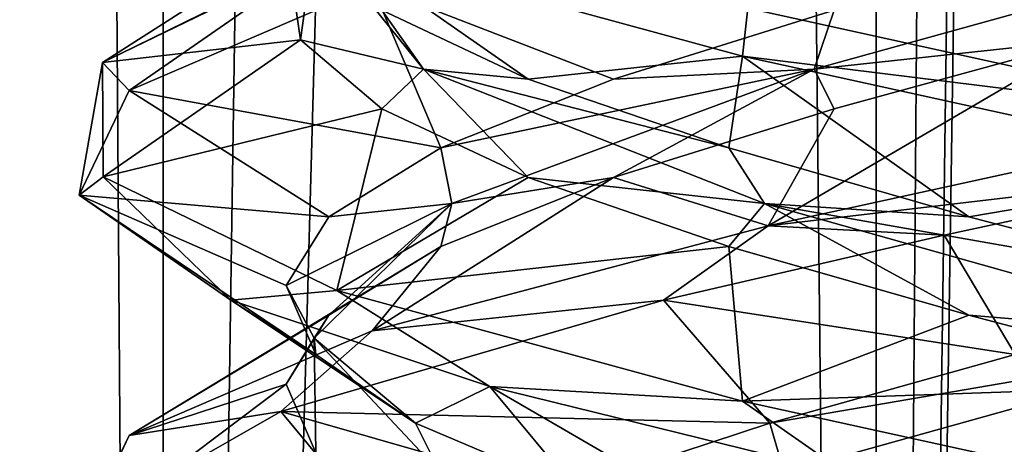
# Model space of a CAD drawing. Header units: millimetres. Extents: x -36.5 to 36.5, y -8.8 to 41.6.
# Tile 86 of 256: x -1.6 to -0.3, y 2.8 to 3.3. Entities that reach past the tile are written whole.
import ezdxf

# ---------------------------------------------------------------- set-up
doc = ezdxf.new("R2010")
doc.units = ezdxf.units.MM
doc.header["$LTSCALE"] = 65.185185
for name, color, linetype in [('12', 7, 'CONTINUOUS'), ('13', 7, 'CONTINUOUS'), ('14', 7, 'CONTINUOUS'), ('15', 7, 'CONTINUOUS'), ('16', 7, 'CONTINUOUS'), ('166', 7, 'CONTINUOUS'), ('173', 7, 'CONTINUOUS'), ('174', 7, 'CONTINUOUS'), ('175', 7, 'CONTINUOUS'), ('176', 7, 'CONTINUOUS'), ('177', 7, 'CONTINUOUS'), ('187', 7, 'CONTINUOUS'), ('188', 7, 'CONTINUOUS'), ('189', 7, 'CONTINUOUS'), ('199', 7, 'CONTINUOUS'), ('218', 7, 'CONTINUOUS'), ('219', 7, 'CONTINUOUS'), ('221', 7, 'CONTINUOUS'), ('222', 7, 'CONTINUOUS'), ('26', 7, 'CONTINUOUS'), ('27', 7, 'CONTINUOUS'), ('28', 7, 'CONTINUOUS'), ('38', 7, 'CONTINUOUS'), ('5', 7, 'CONTINUOUS'), ('548', 7, 'CONTINUOUS'), ('553', 7, 'CONTINUOUS'), ('57', 7, 'CONTINUOUS'), ('58', 7, 'CONTINUOUS'), ('60', 7, 'CONTINUOUS'), ('61', 7, 'CONTINUOUS')]:
    doc.layers.add(name, color=color, linetype=linetype)

msp = doc.modelspace()

# ---------------------------------------------------------------- linework, layer by layer
at = {"layer": '12', "color": 7, "linetype": 'CONTINUOUS'}
msp.add_3dface([(-0.8591, 2.7275, 10.1207), (-1.0334, 2.7521, 10.4034), (-1.0647, 2.8146, 10.3853), (-0.8591, 2.7275, 10.1207)], dxfattribs=at)
at = {"layer": '13', "color": 7, "linetype": 'CONTINUOUS'}
for points in [[(-1.299, 2.9708, 10.25), (-0.9703, 2.8614, 9.8561), (-1.0647, 2.8146, 10.3853), (-1.299, 2.9708, 10.25)], [(-0.9703, 2.8614, 9.8561), (-0.8591, 2.7275, 10.1207), (-1.0647, 2.8146, 10.3853), (-0.9703, 2.8614, 9.8561)], [(-0.9703, 2.8614, 9.8561), (-0.5165, 2.7494, 9.5917), (-0.5898, 2.6405, 9.9213), (-0.9703, 2.8614, 9.8561)], [(-0.9703, 2.8614, 9.8561), (-0.5898, 2.6405, 9.9213), (-0.8591, 2.7275, 10.1207), (-0.9703, 2.8614, 9.8561)]]:
    msp.add_3dface(points, dxfattribs=at)
at = {"layer": '14', "color": 7, "linetype": 'CONTINUOUS'}
for points in [[(-0.6168, 3.0651, 12.3673), (0, 3.2, 12.5), (-0.2135, 3.3007, 12.2107), (-0.6168, 3.0651, 12.3673)], [(-0.5334, 3.2134, 12.1076), (-0.6168, 3.0651, 12.3673), (-0.2135, 3.3007, 12.2107), (-0.5334, 3.2134, 12.1076)], [(-0.8135, 3.1261, 11.9218), (-0.6168, 3.0651, 12.3673), (-0.5334, 3.2134, 12.1076), (-0.8135, 3.1261, 11.9218)], [(-1.1199, 2.9317, 11.9979), (-0.6168, 3.0651, 12.3673), (-0.8135, 3.1261, 11.9218), (-1.1199, 2.9317, 11.9979)], [(-1.0327, 3.0388, 11.667), (-1.1199, 2.9317, 11.9979), (-0.8135, 3.1261, 11.9218), (-1.0327, 3.0388, 11.667)], [(-1.4281, 2.7989, 11.4588), (-1.1199, 2.9317, 11.9979), (-1.0327, 3.0388, 11.667), (-1.4281, 2.7989, 11.4588)], [(-1.1747, 2.9515, 11.3624), (-1.4281, 2.7989, 11.4588), (-1.0327, 3.0388, 11.667), (-1.1747, 2.9515, 11.3624)], [(-1.229, 2.8642, 11.0306), (-1.4281, 2.7989, 11.4588), (-1.1747, 2.9515, 11.3624), (-1.229, 2.8642, 11.0306)], [(-1.4915, 2.6662, 10.8409), (-1.4281, 2.7989, 11.4588), (-1.229, 2.8642, 11.0306), (-1.4915, 2.6662, 10.8409)], [(-1.1914, 2.7769, 10.6966), (-1.4915, 2.6662, 10.8409), (-1.229, 2.8642, 11.0306), (-1.1914, 2.7769, 10.6966)]]:
    msp.add_3dface(points, dxfattribs=at)
at = {"layer": '15', "color": 7, "linetype": 'CONTINUOUS'}
for points in [[(-0.5585, 3.2637, 12.0545), (-0.2135, 3.3007, 12.2107), (0.0581, 3.4343, 12.1919), (-0.5585, 3.2637, 12.0545)], [(-0.5585, 3.2637, 12.0545), (0.0581, 3.4343, 12.1919), (-0.5334, 3.3384, 12.1076), (-0.5585, 3.2637, 12.0545)], [(-0.8135, 3.2511, 11.9218), (-0.5585, 3.2637, 12.0545), (-0.5334, 3.3384, 12.1076), (-0.8135, 3.2511, 11.9218)], [(-0.5334, 3.2134, 12.1076), (-0.2135, 3.3007, 12.2107), (-0.5585, 3.2637, 12.0545), (-0.5334, 3.2134, 12.1076)], [(-1.0186, 3.0932, 11.6216), (-0.5585, 3.2637, 12.0545), (-1.0327, 3.1638, 11.667), (-1.0186, 3.0932, 11.6216)], [(-1.0327, 3.1638, 11.667), (-0.5585, 3.2637, 12.0545), (-0.8135, 3.2511, 11.9218), (-1.0327, 3.1638, 11.667)], [(-1.0186, 3.0932, 11.6216), (-0.8135, 3.1261, 11.9218), (-0.5585, 3.2637, 12.0545), (-1.0186, 3.0932, 11.6216)], [(-0.8135, 3.1261, 11.9218), (-0.5334, 3.2134, 12.1076), (-0.5585, 3.2637, 12.0545), (-0.8135, 3.1261, 11.9218)], [(-1.1747, 3.0765, 11.3624), (-1.0186, 3.0932, 11.6216), (-1.0327, 3.1638, 11.667), (-1.1747, 3.0765, 11.3624)], [(-1.0327, 3.0388, 11.667), (-0.8135, 3.1261, 11.9218), (-1.0186, 3.0932, 11.6216), (-1.0327, 3.0388, 11.667)], [(-1.1932, 2.9226, 11.0145), (-1.0186, 3.0932, 11.6216), (-1.229, 2.9892, 11.0306), (-1.1932, 2.9226, 11.0145)], [(-1.229, 2.9892, 11.0306), (-1.0186, 3.0932, 11.6216), (-1.1747, 3.0765, 11.3624), (-1.229, 2.9892, 11.0306)], [(-1.1932, 2.9226, 11.0145), (-1.1747, 2.9515, 11.3624), (-1.0186, 3.0932, 11.6216), (-1.1932, 2.9226, 11.0145)], [(-1.1747, 2.9515, 11.3624), (-1.0327, 3.0388, 11.667), (-1.0186, 3.0932, 11.6216), (-1.1747, 2.9515, 11.3624)], [(-1.1914, 2.9019, 10.6966), (-1.1932, 2.9226, 11.0145), (-1.229, 2.9892, 11.0306), (-1.1914, 2.9019, 10.6966)], [(-1.229, 2.8642, 11.0306), (-1.1747, 2.9515, 11.3624), (-1.1932, 2.9226, 11.0145), (-1.229, 2.8642, 11.0306)], [(-1.1914, 2.7769, 10.6966), (-1.229, 2.8642, 11.0306), (-1.1932, 2.9226, 11.0145), (-1.1914, 2.7769, 10.6966)], [(-1.0647, 2.8146, 10.3853), (-1.0334, 2.7521, 10.4034), (-1.1932, 2.9226, 11.0145), (-1.0647, 2.8146, 10.3853)], [(-1.0334, 2.7521, 10.4034), (-1.1914, 2.7769, 10.6966), (-1.1932, 2.9226, 11.0145), (-1.0334, 2.7521, 10.4034)], [(-1.0647, 2.8146, 10.3853), (-1.1932, 2.9226, 11.0145), (-1.1914, 2.9019, 10.6966), (-1.0647, 2.8146, 10.3853)]]:
    msp.add_3dface(points, dxfattribs=at)
at = {"layer": '16', "color": 7, "linetype": 'CONTINUOUS'}
for points in [[(-1.1199, 3.3692, 11.9979), (-1.4281, 3.2364, 11.4588), (-1.0327, 3.1638, 11.667), (-1.1199, 3.3692, 11.9979)], [(-1.1199, 3.3692, 11.9979), (-1.0327, 3.1638, 11.667), (-0.8135, 3.2511, 11.9218), (-1.1199, 3.3692, 11.9979)], [(-1.1199, 3.3692, 11.9979), (-0.8135, 3.2511, 11.9218), (-0.5334, 3.3384, 12.1076), (-1.1199, 3.3692, 11.9979)], [(-1.4281, 3.2364, 11.4588), (-1.4915, 3.1037, 10.8409), (-1.1747, 3.0765, 11.3624), (-1.4281, 3.2364, 11.4588)], [(-1.4281, 3.2364, 11.4588), (-1.1747, 3.0765, 11.3624), (-1.0327, 3.1638, 11.667), (-1.4281, 3.2364, 11.4588)], [(-1.4915, 3.1037, 10.8409), (-1.299, 2.9708, 10.25), (-1.1914, 2.9019, 10.6966), (-1.4915, 3.1037, 10.8409)], [(-1.4915, 3.1037, 10.8409), (-1.1914, 2.9019, 10.6966), (-1.229, 2.9892, 11.0306), (-1.4915, 3.1037, 10.8409)], [(-1.4915, 3.1037, 10.8409), (-1.229, 2.9892, 11.0306), (-1.1747, 3.0765, 11.3624), (-1.4915, 3.1037, 10.8409)], [(-1.299, 2.9708, 10.25), (-1.0647, 2.8146, 10.3853), (-1.1914, 2.9019, 10.6966), (-1.299, 2.9708, 10.25)]]:
    msp.add_3dface(points, dxfattribs=at)
at = {"layer": '166', "color": 7, "linetype": 'CONTINUOUS'}
for points in [[(-1.4619, 3.2719, -10.6642), (-1.4281, 3.2364, -10.5412), (-1.1707, 3.415, -10.0622), (-1.4619, 3.2719, -10.6642)], [(-1.4281, 3.2364, -10.5412), (-1.1199, 3.3692, -10.0021), (-1.1707, 3.415, -10.0622), (-1.4281, 3.2364, -10.5412)], [(-0.6496, 3.2801, -12.352), (-1.1644, 3.4204, -11.9456), (-0.6427, 3.341, -12.3553), (-0.6496, 3.2801, -12.352)], [(0, 3.2, -12.5), (-0.6496, 3.2801, -12.352), (-0.6427, 3.341, -12.3553), (0, 3.2, -12.5)], [(0, 3.1375, -12.5), (-0.6496, 3.2801, -12.352), (0, 3.2, -12.5), (0, 3.1375, -12.5)], [(-1.4915, 3.1037, -11.1591), (-1.4281, 3.2364, -10.5412), (-1.4619, 3.2719, -10.6642), (-1.4915, 3.1037, -11.1591)], [(-1.461, 3.1273, -11.3397), (-1.4915, 3.1037, -11.1591), (-1.4619, 3.2719, -10.6642), (-1.461, 3.1273, -11.3397)], [(0, 3.2, -9.5), (-0.6168, 3.0651, -9.6327), (0, 3.1375, -9.5), (0, 3.2, -9.5)], [(0, 3.1375, -9.5), (-0.6168, 3.0651, -9.6327), (-0.3936, 3.053, -9.5526), (0, 3.1375, -9.5)], [(-1.299, 2.9708, -11.75), (-1.4915, 3.1037, -11.1591), (-1.461, 3.1273, -11.3397), (-1.299, 2.9708, -11.75)], [(-1.1644, 2.9829, -11.9456), (-1.299, 2.9708, -11.75), (-1.461, 3.1273, -11.3397), (-1.1644, 2.9829, -11.9456)], [(-0.6168, 3.0651, -9.6327), (-1.1199, 2.9317, -10.0021), (-0.75, 2.9708, -9.701), (-0.6168, 3.0651, -9.6327)], [(-0.3936, 3.053, -9.5526), (-0.6168, 3.0651, -9.6327), (-0.75, 2.9708, -9.701), (-0.3936, 3.053, -9.5526)], [(-0.9703, 2.8614, -12.1439), (-1.299, 2.9708, -11.75), (-1.1644, 2.9829, -11.9456), (-0.9703, 2.8614, -12.1439)], [(-0.6496, 2.8426, -12.352), (-0.9703, 2.8614, -12.1439), (-1.1644, 2.9829, -11.9456), (-0.6496, 2.8426, -12.352)], [(-0.75, 2.9708, -9.701), (-1.1199, 2.9317, -10.0021), (-1.2355, 2.8294, -10.1494), (-0.75, 2.9708, -9.701)], [(-1.1199, 2.9317, -10.0021), (-1.4281, 2.7989, -10.5412), (-1.2355, 2.8294, -10.1494), (-1.1199, 2.9317, -10.0021)], [(-0.5165, 2.7494, -12.4083), (-0.9703, 2.8614, -12.1439), (-0.6496, 2.8426, -12.352), (-0.5165, 2.7494, -12.4083)], [(0, 2.7, -12.5), (-0.5165, 2.7494, -12.4083), (-0.6496, 2.8426, -12.352), (0, 2.7, -12.5)], [(-1.2355, 2.8294, -10.1494), (-1.4281, 2.7989, -10.5412), (-1.4797, 2.6899, -10.7542), (-1.2355, 2.8294, -10.1494)], [(-1.4281, 2.7989, -10.5412), (-1.4915, 2.6662, -11.1591), (-1.4797, 2.6899, -10.7542), (-1.4281, 2.7989, -10.5412)]]:
    msp.add_3dface(points, dxfattribs=at)
at = {"layer": '173', "color": 7, "linetype": 'CONTINUOUS'}
msp.add_3dface([(-0.8591, 2.7275, -11.8793), (-1.0334, 2.7521, -11.5966), (-1.0647, 2.8146, -11.6147), (-0.8591, 2.7275, -11.8793)], dxfattribs=at)
at = {"layer": '174', "color": 7, "linetype": 'CONTINUOUS'}
for points in [[(-1.299, 2.9708, -11.75), (-0.9703, 2.8614, -12.1439), (-1.0647, 2.8146, -11.6147), (-1.299, 2.9708, -11.75)], [(-0.9703, 2.8614, -12.1439), (-0.8591, 2.7275, -11.8793), (-1.0647, 2.8146, -11.6147), (-0.9703, 2.8614, -12.1439)], [(-0.9703, 2.8614, -12.1439), (-0.5165, 2.7494, -12.4083), (-0.5898, 2.6405, -12.0787), (-0.9703, 2.8614, -12.1439)], [(-0.9703, 2.8614, -12.1439), (-0.5898, 2.6405, -12.0787), (-0.8591, 2.7275, -11.8793), (-0.9703, 2.8614, -12.1439)]]:
    msp.add_3dface(points, dxfattribs=at)
at = {"layer": '175', "color": 7, "linetype": 'CONTINUOUS'}
for points in [[(-0.6168, 3.0651, -9.6327), (0, 3.2, -9.5), (-0.2135, 3.3007, -9.7893), (-0.6168, 3.0651, -9.6327)], [(-0.5334, 3.2134, -9.8924), (-0.6168, 3.0651, -9.6327), (-0.2135, 3.3007, -9.7893), (-0.5334, 3.2134, -9.8924)], [(-0.8135, 3.1261, -10.0782), (-0.6168, 3.0651, -9.6327), (-0.5334, 3.2134, -9.8924), (-0.8135, 3.1261, -10.0782)], [(-1.1199, 2.9317, -10.0021), (-0.6168, 3.0651, -9.6327), (-0.8135, 3.1261, -10.0782), (-1.1199, 2.9317, -10.0021)], [(-1.0327, 3.0388, -10.333), (-1.1199, 2.9317, -10.0021), (-0.8135, 3.1261, -10.0782), (-1.0327, 3.0388, -10.333)], [(-1.4281, 2.7989, -10.5412), (-1.1199, 2.9317, -10.0021), (-1.0327, 3.0388, -10.333), (-1.4281, 2.7989, -10.5412)], [(-1.1747, 2.9515, -10.6376), (-1.4281, 2.7989, -10.5412), (-1.0327, 3.0388, -10.333), (-1.1747, 2.9515, -10.6376)], [(-1.229, 2.8642, -10.9694), (-1.4281, 2.7989, -10.5412), (-1.1747, 2.9515, -10.6376), (-1.229, 2.8642, -10.9694)], [(-1.4915, 2.6662, -11.1591), (-1.4281, 2.7989, -10.5412), (-1.229, 2.8642, -10.9694), (-1.4915, 2.6662, -11.1591)], [(-1.1914, 2.7769, -11.3034), (-1.4915, 2.6662, -11.1591), (-1.229, 2.8642, -10.9694), (-1.1914, 2.7769, -11.3034)]]:
    msp.add_3dface(points, dxfattribs=at)
at = {"layer": '176', "color": 7, "linetype": 'CONTINUOUS'}
for points in [[(-0.5585, 3.2637, -9.9455), (-0.2135, 3.3007, -9.7893), (0.0581, 3.4343, -9.8081), (-0.5585, 3.2637, -9.9455)], [(-0.5585, 3.2637, -9.9455), (0.0581, 3.4343, -9.8081), (-0.5334, 3.3384, -9.8924), (-0.5585, 3.2637, -9.9455)], [(-0.8135, 3.2511, -10.0782), (-0.5585, 3.2637, -9.9455), (-0.5334, 3.3384, -9.8924), (-0.8135, 3.2511, -10.0782)], [(-0.5334, 3.2134, -9.8924), (-0.2135, 3.3007, -9.7893), (-0.5585, 3.2637, -9.9455), (-0.5334, 3.2134, -9.8924)], [(-1.0186, 3.0932, -10.3784), (-0.5585, 3.2637, -9.9455), (-1.0327, 3.1638, -10.333), (-1.0186, 3.0932, -10.3784)], [(-1.0327, 3.1638, -10.333), (-0.5585, 3.2637, -9.9455), (-0.8135, 3.2511, -10.0782), (-1.0327, 3.1638, -10.333)], [(-1.0186, 3.0932, -10.3784), (-0.8135, 3.1261, -10.0782), (-0.5585, 3.2637, -9.9455), (-1.0186, 3.0932, -10.3784)], [(-0.8135, 3.1261, -10.0782), (-0.5334, 3.2134, -9.8924), (-0.5585, 3.2637, -9.9455), (-0.8135, 3.1261, -10.0782)], [(-1.1747, 3.0765, -10.6376), (-1.0186, 3.0932, -10.3784), (-1.0327, 3.1638, -10.333), (-1.1747, 3.0765, -10.6376)], [(-1.0327, 3.0388, -10.333), (-0.8135, 3.1261, -10.0782), (-1.0186, 3.0932, -10.3784), (-1.0327, 3.0388, -10.333)], [(-1.1932, 2.9226, -10.9855), (-1.0186, 3.0932, -10.3784), (-1.229, 2.9892, -10.9694), (-1.1932, 2.9226, -10.9855)], [(-1.229, 2.9892, -10.9694), (-1.0186, 3.0932, -10.3784), (-1.1747, 3.0765, -10.6376), (-1.229, 2.9892, -10.9694)], [(-1.1932, 2.9226, -10.9855), (-1.1747, 2.9515, -10.6376), (-1.0186, 3.0932, -10.3784), (-1.1932, 2.9226, -10.9855)], [(-1.1747, 2.9515, -10.6376), (-1.0327, 3.0388, -10.333), (-1.0186, 3.0932, -10.3784), (-1.1747, 2.9515, -10.6376)], [(-1.1914, 2.9019, -11.3034), (-1.1932, 2.9226, -10.9855), (-1.229, 2.9892, -10.9694), (-1.1914, 2.9019, -11.3034)], [(-1.229, 2.8642, -10.9694), (-1.1747, 2.9515, -10.6376), (-1.1932, 2.9226, -10.9855), (-1.229, 2.8642, -10.9694)], [(-1.1914, 2.7769, -11.3034), (-1.229, 2.8642, -10.9694), (-1.1932, 2.9226, -10.9855), (-1.1914, 2.7769, -11.3034)], [(-1.0647, 2.8146, -11.6147), (-1.0334, 2.7521, -11.5966), (-1.1932, 2.9226, -10.9855), (-1.0647, 2.8146, -11.6147)], [(-1.0334, 2.7521, -11.5966), (-1.1914, 2.7769, -11.3034), (-1.1932, 2.9226, -10.9855), (-1.0334, 2.7521, -11.5966)], [(-1.0647, 2.8146, -11.6147), (-1.1932, 2.9226, -10.9855), (-1.1914, 2.9019, -11.3034), (-1.0647, 2.8146, -11.6147)]]:
    msp.add_3dface(points, dxfattribs=at)
at = {"layer": '177', "color": 7, "linetype": 'CONTINUOUS'}
for points in [[(-1.1199, 3.3692, -10.0021), (-1.4281, 3.2364, -10.5412), (-1.0327, 3.1638, -10.333), (-1.1199, 3.3692, -10.0021)], [(-1.1199, 3.3692, -10.0021), (-1.0327, 3.1638, -10.333), (-0.8135, 3.2511, -10.0782), (-1.1199, 3.3692, -10.0021)], [(-1.1199, 3.3692, -10.0021), (-0.8135, 3.2511, -10.0782), (-0.5334, 3.3384, -9.8924), (-1.1199, 3.3692, -10.0021)], [(-1.4281, 3.2364, -10.5412), (-1.4915, 3.1037, -11.1591), (-1.1747, 3.0765, -10.6376), (-1.4281, 3.2364, -10.5412)], [(-1.4281, 3.2364, -10.5412), (-1.1747, 3.0765, -10.6376), (-1.0327, 3.1638, -10.333), (-1.4281, 3.2364, -10.5412)], [(-1.4915, 3.1037, -11.1591), (-1.299, 2.9708, -11.75), (-1.1914, 2.9019, -11.3034), (-1.4915, 3.1037, -11.1591)], [(-1.4915, 3.1037, -11.1591), (-1.1914, 2.9019, -11.3034), (-1.229, 2.9892, -10.9694), (-1.4915, 3.1037, -11.1591)], [(-1.4915, 3.1037, -11.1591), (-1.229, 2.9892, -10.9694), (-1.1747, 3.0765, -10.6376), (-1.4915, 3.1037, -11.1591)], [(-1.299, 2.9708, -11.75), (-1.0647, 2.8146, -11.6147), (-1.1914, 2.9019, -11.3034), (-1.299, 2.9708, -11.75)]]:
    msp.add_3dface(points, dxfattribs=at)
at = {"layer": '187', "color": 7, "linetype": 'CONTINUOUS'}
for points in [[(-1.4619, 3.2719, -10.6642), (-1.1707, 3.415, -10.0622), (-1.1444, 3.4753, -10.5509), (-1.4619, 3.2719, -10.6642)], [(-1.2233, 3.388, -10.8776), (-1.4619, 3.2719, -10.6642), (-1.1444, 3.4753, -10.5509), (-1.2233, 3.388, -10.8776)], [(-1.2107, 3.3007, -11.2135), (-1.4619, 3.2719, -10.6642), (-1.2233, 3.388, -10.8776), (-1.2107, 3.3007, -11.2135)], [(-1.461, 3.1273, -11.3397), (-1.4619, 3.2719, -10.6642), (-1.2107, 3.3007, -11.2135), (-1.461, 3.1273, -11.3397)], [(-1.1076, 3.2134, -11.5334), (-1.461, 3.1273, -11.3397), (-1.2107, 3.3007, -11.2135), (-1.1076, 3.2134, -11.5334)], [(-1.1644, 2.9829, -11.9456), (-1.461, 3.1273, -11.3397), (-1.1076, 3.2134, -11.5334), (-1.1644, 2.9829, -11.9456)], [(-0.9218, 3.1261, -11.8135), (-1.1644, 2.9829, -11.9456), (-1.1076, 3.2134, -11.5334), (-0.9218, 3.1261, -11.8135)], [(-0.667, 3.0388, -12.0327), (-1.1644, 2.9829, -11.9456), (-0.9218, 3.1261, -11.8135), (-0.667, 3.0388, -12.0327)], [(-0.6496, 2.8426, -12.352), (-1.1644, 2.9829, -11.9456), (-0.667, 3.0388, -12.0327), (-0.6496, 2.8426, -12.352)], [(-0.3624, 2.9515, -12.1747), (-0.6496, 2.8426, -12.352), (-0.667, 3.0388, -12.0327), (-0.3624, 2.9515, -12.1747)], [(-0.0306, 2.8642, -12.229), (-0.6496, 2.8426, -12.352), (-0.3624, 2.9515, -12.1747), (-0.0306, 2.8642, -12.229)], [(0, 2.7, -12.5), (-0.6496, 2.8426, -12.352), (-0.0306, 2.8642, -12.229), (0, 2.7, -12.5)]]:
    msp.add_3dface(points, dxfattribs=at)
at = {"layer": '188', "color": 7, "linetype": 'CONTINUOUS'}
for points in [[(-1.2107, 3.3007, -11.2135), (-1.2233, 3.388, -10.8776), (-1.1919, 3.4343, -10.9419), (-1.2107, 3.3007, -11.2135)], [(-1.0545, 3.2637, -11.5585), (-1.2107, 3.3007, -11.2135), (-1.1919, 3.4343, -10.9419), (-1.0545, 3.2637, -11.5585)], [(-1.0545, 3.2637, -11.5585), (-1.1919, 3.4343, -10.9419), (-1.1076, 3.3384, -11.5334), (-1.0545, 3.2637, -11.5585)], [(-0.9218, 3.2511, -11.8135), (-1.0545, 3.2637, -11.5585), (-1.1076, 3.3384, -11.5334), (-0.9218, 3.2511, -11.8135)], [(-1.1076, 3.2134, -11.5334), (-1.2107, 3.3007, -11.2135), (-1.0545, 3.2637, -11.5585), (-1.1076, 3.2134, -11.5334)], [(-0.9218, 3.1261, -11.8135), (-1.1076, 3.2134, -11.5334), (-1.0545, 3.2637, -11.5585), (-0.9218, 3.1261, -11.8135)], [(-0.6216, 3.0932, -12.0186), (-0.9218, 3.1261, -11.8135), (-1.0545, 3.2637, -11.5585), (-0.6216, 3.0932, -12.0186)], [(-0.6216, 3.0932, -12.0186), (-1.0545, 3.2637, -11.5585), (-0.667, 3.1638, -12.0327), (-0.6216, 3.0932, -12.0186)], [(-0.667, 3.1638, -12.0327), (-1.0545, 3.2637, -11.5585), (-0.9218, 3.2511, -11.8135), (-0.667, 3.1638, -12.0327)], [(-0.3624, 3.0765, -12.1747), (-0.6216, 3.0932, -12.0186), (-0.667, 3.1638, -12.0327), (-0.3624, 3.0765, -12.1747)], [(-0.667, 3.0388, -12.0327), (-0.9218, 3.1261, -11.8135), (-0.6216, 3.0932, -12.0186), (-0.667, 3.0388, -12.0327)], [(-0.3624, 2.9515, -12.1747), (-0.667, 3.0388, -12.0327), (-0.6216, 3.0932, -12.0186), (-0.3624, 2.9515, -12.1747)], [(-0.0145, 2.9226, -12.1932), (-0.3624, 2.9515, -12.1747), (-0.6216, 3.0932, -12.0186), (-0.0145, 2.9226, -12.1932)], [(-0.0145, 2.9226, -12.1932), (-0.6216, 3.0932, -12.0186), (-0.0306, 2.9892, -12.229), (-0.0145, 2.9226, -12.1932)], [(-0.0306, 2.9892, -12.229), (-0.6216, 3.0932, -12.0186), (-0.3624, 3.0765, -12.1747), (-0.0306, 2.9892, -12.229)], [(-0.0306, 2.8642, -12.229), (-0.3624, 2.9515, -12.1747), (-0.0145, 2.9226, -12.1932), (-0.0306, 2.8642, -12.229)]]:
    msp.add_3dface(points, dxfattribs=at)
at = {"layer": '189', "color": 7, "linetype": 'CONTINUOUS'}
for points in [[(-1.1644, 3.4204, -11.9456), (-0.6496, 3.2801, -12.352), (-0.9218, 3.2511, -11.8135), (-1.1644, 3.4204, -11.9456)], [(-1.1644, 3.4204, -11.9456), (-0.9218, 3.2511, -11.8135), (-1.1076, 3.3384, -11.5334), (-1.1644, 3.4204, -11.9456)], [(-0.6496, 3.2801, -12.352), (-0.667, 3.1638, -12.0327), (-0.9218, 3.2511, -11.8135), (-0.6496, 3.2801, -12.352)], [(-0.6496, 3.2801, -12.352), (-0.3624, 3.0765, -12.1747), (-0.667, 3.1638, -12.0327), (-0.6496, 3.2801, -12.352)], [(-0.6496, 3.2801, -12.352), (0, 3.1375, -12.5), (-0.3624, 3.0765, -12.1747), (-0.6496, 3.2801, -12.352)], [(0, 3.1375, -12.5), (-0.0306, 2.9892, -12.229), (-0.3624, 3.0765, -12.1747), (0, 3.1375, -12.5)]]:
    msp.add_3dface(points, dxfattribs=at)
at = {"layer": '199', "color": 7, "linetype": 'CONTINUOUS'}
msp.add_3dface([(0, 3.2, -12.5), (-0.6427, 3.341, -12.3553), (-0.1224, 3.388, -12.2233), (0, 3.2, -12.5)], dxfattribs=at)
at = {"layer": '218', "color": 7, "linetype": 'CONTINUOUS'}
msp.add_3dface([(-0.8793, 2.7275, -10.1409), (-0.5966, 2.7521, -9.9666), (-0.6147, 2.8146, -9.9353), (-0.8793, 2.7275, -10.1409)], dxfattribs=at)
at = {"layer": '219', "color": 7, "linetype": 'CONTINUOUS'}
for points in [[(-0.75, 2.9708, -9.701), (-1.2355, 2.8294, -10.1494), (-0.6147, 2.8146, -9.9353), (-0.75, 2.9708, -9.701)], [(-1.2355, 2.8294, -10.1494), (-1.4797, 2.6899, -10.7542), (-1.0787, 2.6405, -10.4102), (-1.2355, 2.8294, -10.1494)], [(-1.2355, 2.8294, -10.1494), (-1.0787, 2.6405, -10.4102), (-0.8793, 2.7275, -10.1409), (-1.2355, 2.8294, -10.1494)], [(-1.2355, 2.8294, -10.1494), (-0.8793, 2.7275, -10.1409), (-0.6147, 2.8146, -9.9353), (-1.2355, 2.8294, -10.1494)]]:
    msp.add_3dface(points, dxfattribs=at)
at = {"layer": '221', "color": 7, "linetype": 'CONTINUOUS'}
for points in [[(-0.6147, 2.8146, -9.9353), (-0.5966, 2.7521, -9.9666), (0.0145, 2.9226, -9.8068), (-0.6147, 2.8146, -9.9353)], [(-0.6147, 2.8146, -9.9353), (0.0145, 2.9226, -9.8068), (-0.3034, 2.9019, -9.8086), (-0.6147, 2.8146, -9.9353)], [(-0.5966, 2.7521, -9.9666), (-0.3034, 2.7769, -9.8086), (0.0145, 2.9226, -9.8068), (-0.5966, 2.7521, -9.9666)]]:
    msp.add_3dface(points, dxfattribs=at)
at = {"layer": '222', "color": 7, "linetype": 'CONTINUOUS'}
for points in [[(0, 3.1375, -9.5), (-0.3936, 3.053, -9.5526), (-0.3034, 2.9019, -9.8086), (0, 3.1375, -9.5)], [(-0.3936, 3.053, -9.5526), (-0.75, 2.9708, -9.701), (-0.3034, 2.9019, -9.8086), (-0.3936, 3.053, -9.5526)], [(-0.75, 2.9708, -9.701), (-0.6147, 2.8146, -9.9353), (-0.3034, 2.9019, -9.8086), (-0.75, 2.9708, -9.701)]]:
    msp.add_3dface(points, dxfattribs=at)
at = {"layer": '26', "color": 7, "linetype": 'CONTINUOUS'}
for points in [[(-1.4619, 3.2719, 11.3358), (-1.1707, 3.415, 11.9378), (-1.1444, 3.4753, 11.4491), (-1.4619, 3.2719, 11.3358)], [(-1.2233, 3.388, 11.1224), (-1.4619, 3.2719, 11.3358), (-1.1444, 3.4753, 11.4491), (-1.2233, 3.388, 11.1224)], [(-1.2107, 3.3007, 10.7865), (-1.4619, 3.2719, 11.3358), (-1.2233, 3.388, 11.1224), (-1.2107, 3.3007, 10.7865)], [(-1.461, 3.1273, 10.6603), (-1.4619, 3.2719, 11.3358), (-1.2107, 3.3007, 10.7865), (-1.461, 3.1273, 10.6603)], [(-1.1076, 3.2134, 10.4666), (-1.461, 3.1273, 10.6603), (-1.2107, 3.3007, 10.7865), (-1.1076, 3.2134, 10.4666)], [(-1.1644, 2.9829, 10.0544), (-1.461, 3.1273, 10.6603), (-1.1076, 3.2134, 10.4666), (-1.1644, 2.9829, 10.0544)], [(-0.9218, 3.1261, 10.1865), (-1.1644, 2.9829, 10.0544), (-1.1076, 3.2134, 10.4666), (-0.9218, 3.1261, 10.1865)], [(-0.667, 3.0388, 9.9673), (-1.1644, 2.9829, 10.0544), (-0.9218, 3.1261, 10.1865), (-0.667, 3.0388, 9.9673)], [(-0.6496, 2.8426, 9.648), (-1.1644, 2.9829, 10.0544), (-0.667, 3.0388, 9.9673), (-0.6496, 2.8426, 9.648)], [(-0.3624, 2.9515, 9.8253), (-0.6496, 2.8426, 9.648), (-0.667, 3.0388, 9.9673), (-0.3624, 2.9515, 9.8253)], [(-0.0306, 2.8642, 9.771), (-0.6496, 2.8426, 9.648), (-0.3624, 2.9515, 9.8253), (-0.0306, 2.8642, 9.771)], [(0, 2.7, 9.5), (-0.6496, 2.8426, 9.648), (-0.0306, 2.8642, 9.771), (0, 2.7, 9.5)]]:
    msp.add_3dface(points, dxfattribs=at)
at = {"layer": '27', "color": 7, "linetype": 'CONTINUOUS'}
for points in [[(-1.2107, 3.3007, 10.7865), (-1.2233, 3.388, 11.1224), (-1.1919, 3.4343, 11.0581), (-1.2107, 3.3007, 10.7865)], [(-1.0545, 3.2637, 10.4415), (-1.2107, 3.3007, 10.7865), (-1.1919, 3.4343, 11.0581), (-1.0545, 3.2637, 10.4415)], [(-1.0545, 3.2637, 10.4415), (-1.1919, 3.4343, 11.0581), (-1.1076, 3.3384, 10.4666), (-1.0545, 3.2637, 10.4415)], [(-0.9218, 3.2511, 10.1865), (-1.0545, 3.2637, 10.4415), (-1.1076, 3.3384, 10.4666), (-0.9218, 3.2511, 10.1865)], [(-1.1076, 3.2134, 10.4666), (-1.2107, 3.3007, 10.7865), (-1.0545, 3.2637, 10.4415), (-1.1076, 3.2134, 10.4666)], [(-0.9218, 3.1261, 10.1865), (-1.1076, 3.2134, 10.4666), (-1.0545, 3.2637, 10.4415), (-0.9218, 3.1261, 10.1865)], [(-0.6216, 3.0932, 9.9814), (-0.9218, 3.1261, 10.1865), (-1.0545, 3.2637, 10.4415), (-0.6216, 3.0932, 9.9814)], [(-0.6216, 3.0932, 9.9814), (-1.0545, 3.2637, 10.4415), (-0.667, 3.1638, 9.9673), (-0.6216, 3.0932, 9.9814)], [(-0.667, 3.1638, 9.9673), (-1.0545, 3.2637, 10.4415), (-0.9218, 3.2511, 10.1865), (-0.667, 3.1638, 9.9673)], [(-0.3624, 3.0765, 9.8253), (-0.6216, 3.0932, 9.9814), (-0.667, 3.1638, 9.9673), (-0.3624, 3.0765, 9.8253)], [(-0.667, 3.0388, 9.9673), (-0.9218, 3.1261, 10.1865), (-0.6216, 3.0932, 9.9814), (-0.667, 3.0388, 9.9673)], [(-0.3624, 2.9515, 9.8253), (-0.667, 3.0388, 9.9673), (-0.6216, 3.0932, 9.9814), (-0.3624, 2.9515, 9.8253)], [(-0.0145, 2.9226, 9.8068), (-0.3624, 2.9515, 9.8253), (-0.6216, 3.0932, 9.9814), (-0.0145, 2.9226, 9.8068)], [(-0.0145, 2.9226, 9.8068), (-0.6216, 3.0932, 9.9814), (-0.0306, 2.9892, 9.771), (-0.0145, 2.9226, 9.8068)], [(-0.0306, 2.9892, 9.771), (-0.6216, 3.0932, 9.9814), (-0.3624, 3.0765, 9.8253), (-0.0306, 2.9892, 9.771)], [(-0.0306, 2.8642, 9.771), (-0.3624, 2.9515, 9.8253), (-0.0145, 2.9226, 9.8068), (-0.0306, 2.8642, 9.771)]]:
    msp.add_3dface(points, dxfattribs=at)
at = {"layer": '28', "color": 7, "linetype": 'CONTINUOUS'}
for points in [[(-1.1644, 3.4204, 10.0544), (-0.6496, 3.2801, 9.648), (-0.9218, 3.2511, 10.1865), (-1.1644, 3.4204, 10.0544)], [(-1.1644, 3.4204, 10.0544), (-0.9218, 3.2511, 10.1865), (-1.1076, 3.3384, 10.4666), (-1.1644, 3.4204, 10.0544)], [(-0.6496, 3.2801, 9.648), (-0.667, 3.1638, 9.9673), (-0.9218, 3.2511, 10.1865), (-0.6496, 3.2801, 9.648)], [(-0.6496, 3.2801, 9.648), (-0.3624, 3.0765, 9.8253), (-0.667, 3.1638, 9.9673), (-0.6496, 3.2801, 9.648)], [(-0.6496, 3.2801, 9.648), (0, 3.1375, 9.5), (-0.3624, 3.0765, 9.8253), (-0.6496, 3.2801, 9.648)], [(0, 3.1375, 9.5), (-0.0306, 2.9892, 9.771), (-0.3624, 3.0765, 9.8253), (0, 3.1375, 9.5)]]:
    msp.add_3dface(points, dxfattribs=at)
at = {"layer": '38', "color": 7, "linetype": 'CONTINUOUS'}
msp.add_3dface([(0, 3.2, 9.5), (-0.6427, 3.341, 9.6447), (-0.1224, 3.388, 9.7767), (0, 3.2, 9.5)], dxfattribs=at)
at = {"layer": '5', "color": 7, "linetype": 'CONTINUOUS'}
for points in [[(-1.4619, 3.2719, 11.3358), (-1.4281, 3.2364, 11.4588), (-1.1707, 3.415, 11.9378), (-1.4619, 3.2719, 11.3358)], [(-1.4281, 3.2364, 11.4588), (-1.1199, 3.3692, 11.9979), (-1.1707, 3.415, 11.9378), (-1.4281, 3.2364, 11.4588)], [(-0.6496, 3.2801, 9.648), (-1.1644, 3.4204, 10.0544), (-0.6427, 3.341, 9.6447), (-0.6496, 3.2801, 9.648)], [(0, 3.2, 9.5), (-0.6496, 3.2801, 9.648), (-0.6427, 3.341, 9.6447), (0, 3.2, 9.5)], [(0, 3.1375, 9.5), (-0.6496, 3.2801, 9.648), (0, 3.2, 9.5), (0, 3.1375, 9.5)], [(-1.4915, 3.1037, 10.8409), (-1.4281, 3.2364, 11.4588), (-1.4619, 3.2719, 11.3358), (-1.4915, 3.1037, 10.8409)], [(-1.461, 3.1273, 10.6603), (-1.4915, 3.1037, 10.8409), (-1.4619, 3.2719, 11.3358), (-1.461, 3.1273, 10.6603)], [(0, 3.2, 12.5), (-0.6168, 3.0651, 12.3673), (0, 3.1375, 12.5), (0, 3.2, 12.5)], [(0, 3.1375, 12.5), (-0.6168, 3.0651, 12.3673), (-0.3936, 3.053, 12.4474), (0, 3.1375, 12.5)], [(-1.299, 2.9708, 10.25), (-1.4915, 3.1037, 10.8409), (-1.461, 3.1273, 10.6603), (-1.299, 2.9708, 10.25)], [(-1.1644, 2.9829, 10.0544), (-1.299, 2.9708, 10.25), (-1.461, 3.1273, 10.6603), (-1.1644, 2.9829, 10.0544)], [(-0.6168, 3.0651, 12.3673), (-1.1199, 2.9317, 11.9979), (-0.75, 2.9708, 12.299), (-0.6168, 3.0651, 12.3673)], [(-0.3936, 3.053, 12.4474), (-0.6168, 3.0651, 12.3673), (-0.75, 2.9708, 12.299), (-0.3936, 3.053, 12.4474)], [(-0.9703, 2.8614, 9.8561), (-1.299, 2.9708, 10.25), (-1.1644, 2.9829, 10.0544), (-0.9703, 2.8614, 9.8561)], [(-0.6496, 2.8426, 9.648), (-0.9703, 2.8614, 9.8561), (-1.1644, 2.9829, 10.0544), (-0.6496, 2.8426, 9.648)], [(-0.75, 2.9708, 12.299), (-1.1199, 2.9317, 11.9979), (-1.2355, 2.8294, 11.8506), (-0.75, 2.9708, 12.299)], [(-1.1199, 2.9317, 11.9979), (-1.4281, 2.7989, 11.4588), (-1.2355, 2.8294, 11.8506), (-1.1199, 2.9317, 11.9979)], [(-0.5165, 2.7494, 9.5917), (-0.9703, 2.8614, 9.8561), (-0.6496, 2.8426, 9.648), (-0.5165, 2.7494, 9.5917)], [(0, 2.7, 9.5), (-0.5165, 2.7494, 9.5917), (-0.6496, 2.8426, 9.648), (0, 2.7, 9.5)], [(-1.2355, 2.8294, 11.8506), (-1.4281, 2.7989, 11.4588), (-1.4797, 2.6899, 11.2458), (-1.2355, 2.8294, 11.8506)], [(-1.4281, 2.7989, 11.4588), (-1.4915, 2.6662, 10.8409), (-1.4797, 2.6899, 11.2458), (-1.4281, 2.7989, 11.4588)]]:
    msp.add_3dface(points, dxfattribs=at)
at = {"layer": '548', "color": 7, "linetype": 'CONTINUOUS'}
for points in [[(-2.1494, 28.5934, 9.1284), (-2.1294, -3.5, 9.1059), (-1.3944, 28.5992, 8.5144), (-2.1494, 28.5934, 9.1284)], [(-2.1294, -3.5, 9.1059), (-1.3826, -3.5, 8.508), (-1.3944, 28.5992, 8.5144), (-2.1294, -3.5, 9.1059)], [(-1.3944, 28.5992, 8.5144), (-1.3826, -3.5, 8.508), (-0.4864, 28.6, 8.1918), (-1.3944, 28.5992, 8.5144)], [(-1.3826, -3.5, 8.508), (-0.4782, -3.5, 8.1905), (-0.4864, 28.6, 8.1918), (-1.3826, -3.5, 8.508)], [(-0.4864, 28.6, 8.1918), (-0.4782, -3.5, 8.1905), (-0.2451, 28.6, 8.1606), (-0.4864, 28.6, 8.1918)], [(-0.4782, -3.5, 8.1905), (0.4782, -3.5, 8.1905), (-0.2451, 28.6, 8.1606), (-0.4782, -3.5, 8.1905)]]:
    msp.add_3dface(points, dxfattribs=at)
at = {"layer": '553', "color": 7, "linetype": 'CONTINUOUS'}
for points in [[(-1.3965, -3.5, -8.5158), (-2.147, -3.5, -9.1257), (-1.6428, 32.1, -8.6712), (-1.3965, -3.5, -8.5158)], [(-0.8612, 32.1, -8.2834), (-1.3965, -3.5, -8.5158), (-1.6428, 32.1, -8.6712), (-0.8612, 32.1, -8.2834)], [(-0.4834, -3.5, -8.1914), (-1.3965, -3.5, -8.5158), (-0.8612, 32.1, -8.2834), (-0.4834, -3.5, -8.1914)], [(0, 32.1, -8.15), (-0.4834, -3.5, -8.1914), (-0.8612, 32.1, -8.2834), (0, 32.1, -8.15)], [(0, 28.9493, -8.15), (-0.4834, -3.5, -8.1914), (0, 32.1, -8.15), (0, 28.9493, -8.15)], [(0.4834, -3.5, -8.1914), (-0.4834, -3.5, -8.1914), (0, 28.9493, -8.15), (0.4834, -3.5, -8.1914)]]:
    msp.add_3dface(points, dxfattribs=at)
at = {"layer": '57', "color": 7, "linetype": 'CONTINUOUS'}
msp.add_3dface([(-0.8793, 2.7275, 11.8591), (-0.5966, 2.7521, 12.0334), (-0.6147, 2.8146, 12.0647), (-0.8793, 2.7275, 11.8591)], dxfattribs=at)
at = {"layer": '58', "color": 7, "linetype": 'CONTINUOUS'}
for points in [[(-0.75, 2.9708, 12.299), (-1.2355, 2.8294, 11.8506), (-0.6147, 2.8146, 12.0647), (-0.75, 2.9708, 12.299)], [(-1.2355, 2.8294, 11.8506), (-1.4797, 2.6899, 11.2458), (-1.0787, 2.6405, 11.5898), (-1.2355, 2.8294, 11.8506)], [(-1.2355, 2.8294, 11.8506), (-1.0787, 2.6405, 11.5898), (-0.8793, 2.7275, 11.8591), (-1.2355, 2.8294, 11.8506)], [(-1.2355, 2.8294, 11.8506), (-0.8793, 2.7275, 11.8591), (-0.6147, 2.8146, 12.0647), (-1.2355, 2.8294, 11.8506)]]:
    msp.add_3dface(points, dxfattribs=at)
at = {"layer": '60', "color": 7, "linetype": 'CONTINUOUS'}
for points in [[(-0.6147, 2.8146, 12.0647), (-0.5966, 2.7521, 12.0334), (0.0145, 2.9226, 12.1932), (-0.6147, 2.8146, 12.0647)], [(-0.6147, 2.8146, 12.0647), (0.0145, 2.9226, 12.1932), (-0.3034, 2.9019, 12.1914), (-0.6147, 2.8146, 12.0647)], [(-0.5966, 2.7521, 12.0334), (-0.3034, 2.7769, 12.1914), (0.0145, 2.9226, 12.1932), (-0.5966, 2.7521, 12.0334)]]:
    msp.add_3dface(points, dxfattribs=at)
at = {"layer": '61', "color": 7, "linetype": 'CONTINUOUS'}
for points in [[(0, 3.1375, 12.5), (-0.3936, 3.053, 12.4474), (-0.3034, 2.9019, 12.1914), (0, 3.1375, 12.5)], [(-0.3936, 3.053, 12.4474), (-0.75, 2.9708, 12.299), (-0.3034, 2.9019, 12.1914), (-0.3936, 3.053, 12.4474)], [(-0.75, 2.9708, 12.299), (-0.6147, 2.8146, 12.0647), (-0.3034, 2.9019, 12.1914), (-0.75, 2.9708, 12.299)]]:
    msp.add_3dface(points, dxfattribs=at)

doc.saveas('drawing.dxf')
